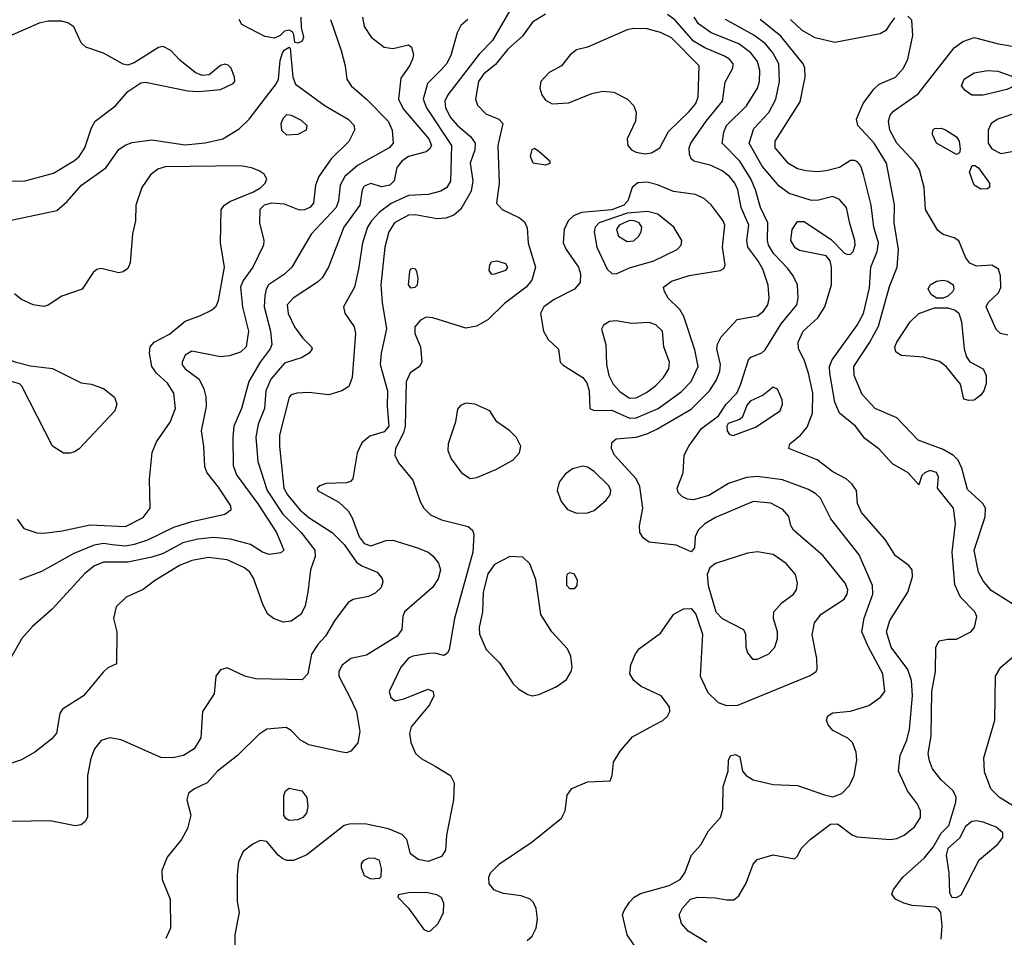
# Model space of a CAD drawing. Extents: x 1173079 to 1307053, y 522583 to 678478.
# Tile 5 of 256: x 1178276 to 1182731, y 540913 to 545064. Entities that reach past the tile are written whole.
import ezdxf

# ---------------------------------------------------------------- set-up
doc = ezdxf.new("R2010")
doc.units = 0

msp = doc.modelspace()

# ---------------------------------------------------------------- linework, layer by layer
at = {"layer": '0CON20XD'}
for points in [[(1180510.7, 545135), (1180415, 544970.4), (1180355, 544908.8), (1180214.1, 544725), (1180199.5, 544695), (1180202.9, 544665), (1180225, 544622.3), (1180257.3, 544585), (1180316.4, 544536.4), (1180336.7, 544505), (1180335.2, 544475), (1180314.7, 544415), (1180326.5, 544335), (1180318.7, 544288.7), (1180272.8, 544207.2), (1180240.4, 544179.6), (1180205, 544166.2), (1180165, 544163.8), (1180065, 544181.2), (1180035, 544180.3), (1179971.8, 544145), (1179945.9, 544105), (1179928.1, 544035), (1179910.8, 543865), (1179916, 543785), (1179935.9, 543665.9), (1179911.6, 543555), (1179906.9, 543505), (1179940.8, 543385), (1179939.3, 543315), (1179946.7, 543225), (1179925, 543199.1), (1179860.1, 543179.9), (1179825, 543150.6), (1179802.7, 543105), (1179783.1, 542986.9), (1179773.3, 542975), (1179755, 542968.6), (1179663.8, 542966.2), (1179633.8, 542955), (1179622, 542945), (1179624, 542935), (1179720.9, 542880.9), (1179762.5, 542842.5), (1179781.4, 542811.4), (1179812.6, 542725), (1179835, 542694.7), (1179865, 542683.5), (1179935, 542708.7), (1179965, 542710), (1180076, 542675), (1180124.7, 542654.7), (1180145, 542638.9), (1180170.9, 542605), (1180180, 542575), (1180170, 542535), (1180144.5, 542495), (1180016.9, 542385), (1180009.2, 542365), (1180005.4, 542305), (1179984.6, 542275), (1179845, 542190), (1179775, 542174.4), (1179735.3, 542144.7), (1179720.4, 542115), (1179720, 542095), (1179773.8, 541993.8), (1179800.8, 541935), (1179815.5, 541844.5), (1179806.8, 541793.2), (1179774.4, 541755.6), (1179755, 541747.5), (1179735, 541750), (1179584.5, 541784.5), (1179545, 541805.7), (1179505, 541848.1), (1179482.6, 541862.6), (1179395, 541854.4), (1179359.1, 541830.9), (1179262.2, 541735), (1179171.9, 541665), (1179125, 541612.5), (1179066.7, 541585), (1179040, 541565), (1179032.5, 541535), (1179051.4, 541465), (1179035.6, 541405), (1179008.9, 541355), (1178943.8, 541276.2), (1178919.2, 541215), (1178920.8, 541175), (1178957.5, 541085), (1178959.4, 540955), (1178938.3, 540908.3)], [(1180655, 545090), (1180597.1, 545052.9), (1180550.9, 544989.1), (1180485, 544930.4), (1180428.6, 544861.4), (1180375, 544818.5), (1180351.7, 544785), (1180338.9, 544705), (1180347.2, 544677.2), (1180385, 544639.1), (1180444.4, 544614.4), (1180462, 544595), (1180439.7, 544495), (1180445.8, 544325), (1180434, 544234), (1180460, 544205), (1180537.6, 544167.6), (1180560, 544150), (1180573.1, 544123.1), (1180577.3, 544052.7), (1180610.7, 543945), (1180593.4, 543886.6), (1180568.5, 543855), (1180469.7, 543780.3), (1180395, 543706.5), (1180342.8, 543677.2), (1180295, 543668.9), (1180145, 543715.5), (1180115, 543718.2), (1180090, 543705), (1180064.4, 543675), (1180064.4, 543645), (1180090.6, 543585), (1180095.8, 543515), (1180086, 543495), (1180043.4, 543466.6), (1180025, 543426), (1180020.8, 543225), (1180012.4, 543195), (1179977.2, 543125), (1179973.8, 543095), (1179989.8, 543059.8), (1180055, 542980.8), (1180088.2, 542885), (1180105, 542854.2), (1180135, 542824.4), (1180185, 542801.8), (1180305, 542772.2), (1180324.4, 542755), (1180330.8, 542735), (1180326.9, 542655), (1180243.5, 542355), (1180220, 542215), (1180211.7, 542198.3), (1180195, 542187.5), (1180155, 542198), (1180127.7, 542197.7), (1180055, 542185.5), (1180035, 542176.5), (1180000.9, 542135), (1179948.8, 542025), (1179955, 541997.5), (1179975, 541983.3), (1180015, 541991.2), (1180125, 542036.2), (1180147.5, 542025), (1180150, 542005), (1180131.2, 541965), (1180048, 541865), (1180040, 541835), (1180045.6, 541795), (1180066.9, 541745), (1180092.4, 541722.4), (1180156.9, 541686.9), (1180225.5, 541645.5), (1180241.7, 541611.7), (1180239.2, 541535), (1180207.5, 541375), (1180203.2, 541306.8), (1180185, 541279.2), (1180125, 541255.6), (1180078.8, 541265), (1180045, 541290.8), (1180027.8, 541355), (1180007.5, 541377.5), (1179945, 541403.7), (1179845, 541425.3), (1179775, 541426.8), (1179745, 541418.5), (1179575, 541285.5), (1179515, 541260.5), (1179485, 541260.9), (1179465, 541270), (1179445.3, 541285.3), (1179395, 541347.1), (1179365, 541351.4), (1179332, 541335), (1179288.3, 541301.7), (1179267.1, 541255), (1179260, 541195), (1179260, 541075), (1179270, 541025), (1179261.7, 540988.3), (1179249.1, 540925), (1179248.9, 540825)], [(1180572, 540898), (1180595, 540918), (1180613.3, 540955), (1180619.5, 540995), (1180613.6, 541043.6), (1180600.9, 541070.9), (1180585.5, 541085.5), (1180545, 541100.6), (1180465, 541111.9), (1180425, 541126), (1180401.1, 541155), (1180399.1, 541185), (1180406.7, 541205), (1180447.1, 541245), (1180595.5, 541345), (1180727.3, 541452.7), (1180744.4, 541485), (1180753.4, 541556.6), (1180775, 541586), (1180845, 541616.7), (1180948.3, 541621.7), (1180957.5, 541645), (1180963.3, 541705), (1180993.8, 541755), (1181049.7, 541820.3), (1181145, 541872.2), (1181186.2, 541893.8), (1181207, 541913), (1181218.6, 541935), (1181215.8, 541955), (1181178.8, 542005), (1181087.9, 542047.9), (1181054.5, 542075), (1181036.4, 542105), (1181042.1, 542145), (1181062.9, 542195), (1181080.3, 542219.7), (1181175, 542288.5), (1181235.4, 542374.6), (1181280.4, 542399.6), (1181315, 542400.8), (1181335.7, 542375), (1181365.3, 542284.7), (1181354.6, 542095), (1181390.5, 542020.5), (1181436, 541975), (1181475, 541962.2), (1181526.2, 541963.8), (1181852.6, 542097.4), (1181880, 542115), (1181883.9, 542126.1), (1181882.9, 542175), (1181861.9, 542281.9), (1181873.1, 542335), (1181903.1, 542375), (1182006.6, 542443.4), (1182020.8, 542465), (1182023.1, 542485), (1182011.2, 542515), (1181910.6, 542640.6), (1181777.1, 542755), (1181765.5, 542775.5), (1181756.3, 542816.3), (1181728.7, 542848.7), (1181675, 542876.6), (1181595, 542885.3), (1181425, 542813), (1181375.9, 542784.1), (1181346.1, 542755), (1181332.9, 542725), (1181329.5, 542675), (1181315, 542657.1), (1181246.9, 542686.9), (1181125, 542700.9), (1181098.3, 542718.3), (1181081.8, 542745), (1181080, 542775), (1181095.3, 542855), (1181082.4, 542952.4), (1181065, 542987.1), (1180968.2, 543095), (1180953.8, 543125), (1180955, 543151.2), (1180975, 543168.9), (1181065, 543176.2), (1181118.1, 543191.9), (1181158.5, 543211.5), (1181315, 543303.1), (1181397.1, 543385), (1181428, 543432), (1181443.8, 543475), (1181446.7, 543505), (1181430.2, 543575), (1181433.6, 543596.4), (1181450.3, 543629.7), (1181522.2, 543707.8), (1181615, 543724.7), (1181641.5, 543745), (1181661.8, 543775), (1181666.7, 543805), (1181663.1, 543863.1), (1181639.2, 543935), (1181615.8, 543974.2), (1181571, 544035), (1181567, 544065), (1181575.2, 544135), (1181540.7, 544215), (1181525.2, 544295), (1181511.4, 544325), (1181487.2, 544355), (1181455, 544380.3), (1181405, 544405.3), (1181326.2, 544425), (1181314.2, 544435), (1181306.6, 544456.6), (1181305.5, 544485), (1181312.3, 544505), (1181382.1, 544605), (1181456.9, 544695), (1181468.8, 544781.2), (1181503.2, 544845), (1181503.9, 544865), (1181488.5, 544885), (1181465, 544900), (1181376.5, 544936.5), (1181325, 544967), (1181241.8, 545061.8), (1181207.1, 545087.1)], [(1182825.5, 542385), (1182672.3, 542482.3), (1182636.1, 542525), (1182615, 542564.3), (1182594.3, 542665), (1182644.6, 542815), (1182646.4, 542855), (1182633.3, 542875), (1182565, 542939.4), (1182539.7, 543035), (1182522, 543072), (1182502, 543092), (1182455, 543120.6), (1182341.7, 543161.7), (1182245, 543263.5), (1182146.9, 543305), (1182088.3, 543368.3), (1182052.5, 543455), (1182050, 543495), (1182122.9, 543605), (1182161.9, 543678.1), (1182212.4, 543857.6), (1182246.9, 543945), (1182252.9, 544025), (1182232.6, 544145), (1182234, 544226), (1182198.6, 544415), (1182142.7, 544505), (1182068.9, 544585), (1182062.2, 544615), (1182092.5, 544685), (1182140.5, 544749.5), (1182165, 544772.1), (1182239.4, 544805), (1182275, 544845.6), (1182294.5, 544885), (1182317, 544993), (1182312.7, 545062.7), (1182295, 545080.8)], [(1180304.1, 545065.9), (1180272.4, 545037.6), (1180255.4, 545004.6), (1180227, 544903), (1180207.5, 544865), (1180182.8, 544837.2), (1180121.1, 544775), (1180101.2, 544705), (1180117.1, 544665), (1180230, 544495), (1180225, 544334), (1180208.8, 544305), (1180181.4, 544288.6), (1180125, 544274), (1180035, 544268.3), (1179957.3, 544232.7), (1179905, 544193.6), (1179868.4, 544155), (1179849.5, 544125), (1179828.1, 544055), (1179810, 543935), (1179791.1, 543855), (1179742, 543765), (1179747, 543737), (1179789.4, 543675), (1179795.5, 543645), (1179781.2, 543445), (1179765, 543404.2), (1179734.5, 543385.5), (1179675, 543367.8), (1179585, 543377.5), (1179530, 543375), (1179505, 543367.5), (1179495, 543356.2), (1179452.5, 543185), (1179452.5, 543135), (1179472, 542945), (1179488.1, 542915), (1179545.8, 542845), (1179585, 542812.9), (1179689.6, 542745), (1179745, 542690.4), (1179800.6, 542610.6), (1179825, 542594), (1179894, 542565), (1179917, 542537), (1179918.8, 542521.2), (1179912, 542495), (1179885, 542469.2), (1179854.5, 542455.5), (1179785, 542441.4), (1179762.1, 542427.9), (1179700.6, 542345), (1179660, 542275), (1179625, 542238.2), (1179596.5, 542193.5), (1179579.5, 542105), (1179555, 542078.1), (1179345, 542082.2), (1179295, 542094), (1179215, 542132.5), (1179185, 542122.9), (1179164.4, 542095), (1179156.2, 542013.8), (1179104, 541935), (1179095.8, 541815), (1179065.8, 541765), (1179018, 541735), (1178970, 541725), (1178915, 541726.5), (1178735, 541806.5), (1178685, 541815.6), (1178645, 541803.1), (1178615.4, 541765), (1178597.6, 541722.4), (1178582.9, 541645), (1178583.2, 541456.8), (1178573, 541437), (1178555, 541421.2), (1178527, 541417), (1178415, 541440), (1178154.3, 541435.7)], [(1179827.9, 545075), (1179835, 545034.2), (1179866.7, 544985), (1179925, 544940.5), (1179965, 544933.3), (1180035, 544951.2), (1180049.7, 544939.7), (1180057.6, 544907.6), (1180054.4, 544885), (1180040.5, 544855), (1180000.5, 544799.5), (1179990.8, 544705), (1180011.4, 544661.4), (1180128.3, 544525), (1180139, 544495), (1180131.2, 544478.8), (1180115, 544465.9), (1180035, 544445.7), (1180004.7, 544425), (1179983.3, 544395), (1179970.4, 544335), (1179950.6, 544315), (1179915, 544307.5), (1179865, 544323.1), (1179835, 544311.1), (1179825.9, 544294.1), (1179815.8, 544225), (1179742.5, 544125), (1179673.8, 543945), (1179645, 543896.9), (1179623.8, 543876.2), (1179513.8, 543805), (1179487.3, 543775), (1179490.9, 543735), (1179519.6, 543675), (1179555.3, 543625.3), (1179596.9, 543585), (1179599.4, 543575), (1179585.8, 543555), (1179554.6, 543535.4), (1179475, 543510.7), (1179412.4, 543437.6), (1179389.8, 543385), (1179384.2, 543305), (1179355.6, 543234.4), (1179345.3, 543175), (1179354.1, 543065), (1179396.5, 542935), (1179467.2, 542827.2), (1179549.5, 542745), (1179612, 542665), (1179614, 542636), (1179591.5, 542575), (1179580.5, 542475), (1179567.8, 542412.2), (1179549.4, 542375), (1179505, 542342.9), (1179468.1, 542338.1), (1179424.2, 542355), (1179399.5, 542375), (1179377.9, 542415), (1179335, 542537.5), (1179317.5, 542565), (1179292.9, 542585), (1179215, 542620.4), (1179131.2, 542631.2), (1179055, 542618.2), (1179000, 542595), (1178885.7, 542525), (1178835, 542486.9), (1178757.7, 542452.3), (1178712.5, 542407.5), (1178701.2, 542355), (1178716.2, 542295), (1178715, 542150), (1178675, 542132.5), (1178655, 542113.8), (1178565, 542005.6), (1178470.8, 541945), (1178457.5, 541925), (1178443.4, 541836.6), (1178421.1, 541808.9), (1178345, 541750.8), (1178285, 541715.7), (1178205, 541689.4)], [(1178295, 544334.5), (1178429.5, 544370.5), (1178525, 544427.8), (1178545, 544445.7), (1178571.5, 544485), (1178600.8, 544575), (1178617.3, 544605), (1178709.4, 544675), (1178765, 544740), (1178825, 544778.8), (1178845, 544782), (1179037.3, 544742.7), (1179085, 544740), (1179185, 544748.1), (1179242, 544775), (1179250, 544785), (1179248, 544805), (1179233.8, 544845), (1179219.1, 544859.1), (1179205, 544862.5), (1179185, 544857.5), (1179133.3, 544815), (1179101.7, 544811.7), (1179070, 544825), (1179001.3, 544881.3), (1178960, 544925), (1178925, 544942.9), (1178905, 544938.6), (1178795, 544869.2), (1178765, 544858), (1178745, 544862.5), (1178655, 544912.5), (1178575, 544940.6), (1178555, 544960), (1178521.4, 545031.4), (1178495, 545049.5), (1178465, 545057.1), (1178405, 545056.9), (1178365, 545048.8), (1178216.2, 544983.8)], [(1179682.2, 545065), (1179731.2, 544925), (1179749.5, 544855), (1179756.9, 544795), (1179775.7, 544765), (1179845, 544704.5), (1179943.3, 544605), (1179962, 544565), (1179966.8, 544505), (1179948.2, 544485), (1179804.6, 544405), (1179747.6, 544355), (1179725.8, 544315), (1179718.3, 544245), (1179708.3, 544215), (1179595, 544093.5), (1179507.7, 543945), (1179475, 543913.8), (1179402.7, 543865), (1179391.5, 543845), (1179385.3, 543814.7), (1179382.9, 543765), (1179410.8, 543655), (1179416.5, 543595), (1179410, 543575), (1179364.8, 543515.2), (1179312.6, 543427.4), (1179279.3, 543305), (1179245, 543226), (1179240.3, 543175), (1179243, 543047), (1179257.1, 543005), (1179354.1, 542874.1), (1179438.2, 542745), (1179470.8, 542665), (1179457.7, 542652.3), (1179405, 542645.4), (1179375.7, 542655), (1179320.1, 542690.1), (1179230, 542715), (1179155, 542721.9), (1179082, 542715), (1179015, 542697.5), (1178925, 542649.8), (1178875, 542632.2), (1178765, 542610.2), (1178655, 542610.2), (1178615, 542594.2), (1178571.3, 542558.7), (1178423, 542397), (1178335, 542319.2), (1178286, 542265), (1178225, 542156.2)], [(1179535, 544957.5), (1179521.7, 544961.7), (1179517, 544997), (1179510, 545010), (1179495, 545017.5), (1179475, 545012.5), (1179455, 544992.5), (1179429.3, 544980.7), (1179385, 544988.8), (1179282.1, 545042.1), (1179268.8, 545065)], [(1179548.8, 545075), (1179549.3, 545029.3), (1179560, 544985), (1179555, 544967.5), (1179545, 544962.5), (1179535, 544957.5)], [(1182063.8, 541713.8), (1182061.4, 541751.4), (1182044.5, 541794.5), (1182023.3, 541813.3), (1181955, 541848.8), (1181933.8, 541875), (1181926.7, 541895), (1181933.3, 541915), (1181955, 541928), (1182035.8, 541935.8), (1182118.8, 541961.2), (1182170.4, 541999.6), (1182190.8, 542025), (1182181.3, 542105), (1182116.6, 542225), (1182087.3, 542295), (1182097.2, 542357.2), (1182135.9, 542465), (1182134.2, 542505), (1182073.8, 542643.8), (1181945.6, 542805.6), (1181899.4, 542899.4), (1181879, 542919), (1181845, 542938.2), (1181727.1, 542982.9), (1181615, 542997.9), (1181565, 542992.5), (1181483.6, 542966.3), (1181395, 542912.5), (1181325, 542892.5), (1181297.5, 542895), (1181275, 542905.8), (1181256, 542925), (1181251.4, 542945), (1181278.9, 543015), (1181282.9, 543095), (1181304.3, 543135), (1181360.5, 543215), (1181437.4, 543272.6), (1181472.7, 543325), (1181520.6, 543375), (1181538.3, 543411.7), (1181574, 543526), (1181585, 543537.8), (1181633.5, 543556.5), (1181649.5, 543570.5), (1181721.9, 543688.1), (1181792.7, 543775), (1181799.1, 543805), (1181795.3, 543865), (1181776.1, 543906.1), (1181750.3, 543940.3), (1181688.8, 544005), (1181664.5, 544044.5), (1181659.8, 544065), (1181661.6, 544145), (1181628.1, 544215), (1181606.1, 544295), (1181584.4, 544345), (1181534.1, 544424.1), (1181455.4, 544505), (1181462.8, 544555), (1181474.7, 544585), (1181564.7, 544675), (1181615, 544754.4), (1181623.7, 544785), (1181624.7, 544835), (1181614.7, 544875), (1181584.3, 544914.3), (1181530.4, 544955), (1181405, 545004.8), (1181347.2, 545045), (1181327.5, 545075)], [(1181385, 540890), (1181300.6, 540940.6), (1181270.4, 540975), (1181259.6, 541015), (1181274.6, 541045), (1181311.1, 541085), (1181345, 541094.6), (1181425, 541091.8), (1181475, 541082.2), (1181507.8, 541082.2), (1181529.8, 541100.2), (1181562.7, 541157.3), (1181595, 541243.8), (1181613.8, 541265), (1181685, 541285.8), (1181781.7, 541268.3), (1181795, 541280), (1181812.5, 541315), (1181852.5, 541355), (1181945, 541425.4), (1181975.8, 541425.8), (1182044.3, 541375), (1182065, 541368.2), (1182215, 541356.2), (1182245, 541360.8), (1182277.5, 541375), (1182325, 541412.2), (1182351.8, 541455), (1182352.7, 541485), (1182338.5, 541515), (1182292.5, 541575), (1182252.7, 541665), (1182260.4, 541735), (1182290.9, 541805), (1182301.8, 541855), (1182315.2, 542005), (1182311.4, 542075), (1182295.2, 542125.2), (1182218.9, 542225), (1182198.3, 542295), (1182214, 542346), (1182294.4, 542475), (1182315.5, 542544.5), (1182314, 542575), (1182298.8, 542595), (1182239.1, 542639.1), (1182192.6, 542712.6), (1182084.4, 542835), (1182067.1, 542875), (1182063.1, 542935), (1182041.9, 542965), (1182015, 542987.3), (1181955, 543018.7), (1181885, 543073.3), (1181756.7, 543125), (1181761.2, 543145), (1181809.2, 543185), (1181839.6, 543220.4), (1181864.1, 543285), (1181864.7, 543375), (1181844.7, 543465), (1181826.1, 543526.1), (1181800.4, 543575), (1181799.2, 543605), (1181820.5, 543655), (1181887.1, 543715), (1181918.9, 543765), (1181949.4, 543865), (1181950, 543945), (1181943, 543973), (1181925.7, 543995.7), (1181805, 544020), (1181785, 544032.7), (1181765.5, 544065), (1181770.9, 544115), (1181795, 544151.4), (1181825, 544150.8), (1181949.1, 544069.1), (1182008.8, 544008.8), (1182022.3, 544002.3), (1182035, 544004.2), (1182046.7, 544015), (1182056.4, 544045), (1182055.5, 544065), (1182031.8, 544141.8), (1182017.5, 544215), (1181985, 544251.5), (1181955, 544263.8), (1181885, 544246.9), (1181855, 544248.5), (1181757.6, 544277.6), (1181711.9, 544311.9), (1181635, 544401.3), (1181576.4, 544505), (1181597.4, 544572.6), (1181665.9, 544645), (1181697.9, 544705), (1181714.8, 544785), (1181710.9, 544865), (1181684, 544914), (1181650.3, 544955), (1181598.4, 544995), (1181470, 545065)], [(1182445.3, 540904.7), (1182450.7, 540965), (1182444.6, 541024.6), (1182432.5, 541042.5), (1182418.8, 541048.8), (1182315, 541056.9), (1182277.2, 541067.2), (1182239.2, 541085), (1182221.7, 541108.3), (1182230, 541130), (1182271.4, 541185), (1182368.8, 541271.2), (1182409.6, 541320.4), (1182445, 541384.2), (1182480.4, 541419.6), (1182512.5, 541525), (1182513, 541547), (1182499.5, 541575), (1182444.8, 541624.8), (1182406.9, 541675), (1182392, 541712), (1182386.9, 541745), (1182400.8, 541825), (1182403.8, 542025), (1182420, 542115), (1182422, 542225), (1182436.4, 542253.6), (1182475, 542261.2), (1182515, 542262), (1182580, 542295), (1182596.7, 542315), (1182607.1, 542365), (1182598.1, 542385), (1182532.6, 542452.6), (1182507.6, 542507.6), (1182495.3, 542655), (1182509.7, 542785), (1182501.9, 542855), (1182429.4, 542945), (1182433.1, 542995), (1182425, 543015.6), (1182395, 543024.4), (1182371.2, 543015), (1182358.3, 543001.7), (1182345, 542960), (1182296, 543015), (1182224.8, 543054.8), (1182165, 543121.5), (1182100.4, 543170.4), (1182058.5, 543225), (1181985.4, 543285), (1181963.9, 543333.9), (1181942, 543465), (1181940, 543495), (1181951.8, 543525), (1182065, 543681.8), (1182093.4, 543735), (1182122, 543852), (1182127.5, 543945), (1182156.6, 544015), (1182161.5, 544055), (1182141.1, 544125), (1182128.3, 544225), (1182094.3, 544364.3), (1182081.7, 544401.7), (1182069.1, 544419.1), (1182055, 544427.5), (1182035, 544427.1), (1181984.8, 544395.2), (1181925, 544381.2), (1181884, 544376), (1181835, 544380.7), (1181795, 544390.3), (1181755, 544413.2), (1181693.9, 544485), (1181694.7, 544515), (1181807.6, 544692.4), (1181818.5, 544745), (1181829.5, 544805), (1181828.5, 544845), (1181821.8, 544865), (1181719.7, 544989.7), (1181626.9, 545065)], [(1182235, 545073.1), (1182215.3, 545045), (1182195.2, 545014.8), (1182169.6, 545000.4), (1181965, 544961.8), (1181875, 544982.4), (1181816.2, 545015), (1181764.1, 545065)], [(1181105, 544458.1), (1181135, 544461.7), (1181172.9, 544485), (1181211.5, 544558.5), (1181305, 544648.5), (1181335, 544685.6), (1181345.9, 544715), (1181350.9, 544855), (1181225, 544981.7), (1181175, 545006.7), (1181115, 545023.7), (1181055, 545024.3), (1181025, 545018.6), (1180845, 544940), (1180795, 544928), (1180766.7, 544905), (1180728, 544855), (1180672.5, 544825), (1180633.8, 544785), (1180629.6, 544755), (1180638.5, 544725), (1180655, 544700), (1180685, 544683.2), (1180761.3, 544688.7), (1180865, 544731.1), (1180915, 544741.1), (1180965, 544736.5), (1181026, 544705), (1181055.7, 544675), (1181065.6, 544645), (1181061.9, 544605), (1181025.5, 544525), (1181028.5, 544495), (1181045, 544475.4), (1181065.2, 544465.2), (1181105, 544458.1)], [(1182746.4, 543636.4), (1182714.7, 543644.7), (1182695, 543662.5), (1182648.8, 543765), (1182658.8, 543785), (1182705, 543828), (1182715, 543853.3), (1182713.5, 543905), (1182704.3, 543935), (1182675, 543954.4), (1182605, 543950), (1182575, 543962.9), (1182556.9, 543986.9), (1182525, 544064.4), (1182505, 544077.5), (1182455, 544092.5), (1182431.1, 544111.1), (1182374.5, 544205), (1182368.5, 544305), (1182347.7, 544385), (1182327.3, 544417.3), (1182245, 544506.4), (1182212.8, 544565), (1182206.5, 544605), (1182215, 544632.9), (1182229.4, 544650.6), (1182341.5, 544728.5), (1182505, 544937.5), (1182543.8, 544966.2), (1182595, 544983.1), (1182704.8, 544954.8), (1182785, 544941.3)], [(1178195, 544147.9), (1178445, 544200.6), (1178490.4, 544239.6), (1178555.4, 544315), (1178665.7, 544394.3), (1178725, 544476.9), (1178753.1, 544496.9), (1178785, 544509.4), (1178875, 544520.8), (1179025, 544498.5), (1179115, 544507.8), (1179195, 544525.7), (1179268.9, 544571.1), (1179314.4, 544615), (1179438.2, 544775), (1179447.1, 544795), (1179455, 544880), (1179466.1, 544913.9), (1179473.6, 544926.4), (1179495, 544940), (1179500, 544935), (1179511.8, 544805), (1179525, 544772.7), (1179658.5, 544675), (1179763.3, 544615), (1179790.5, 544585), (1179791.5, 544565), (1179765, 544512.9), (1179685, 544435.5), (1179629.3, 544355), (1179614.7, 544315), (1179605.3, 544235), (1179589.1, 544215), (1179565, 544204.2), (1179543, 544203), (1179475, 544230.4), (1179415, 544234.1), (1179382.2, 544225), (1179363.6, 544205), (1179361.8, 544145), (1179380.6, 544065), (1179378.9, 544045), (1179331.2, 543945), (1179287.2, 543885), (1179276, 543855), (1179284.1, 543764.1), (1179311.4, 543655), (1179300.4, 543585), (1179275, 543560.8), (1179225, 543543.8), (1179185, 543539.2), (1179055, 543564), (1179025, 543546.2), (1179011.1, 543515), (1179012.3, 543502.3), (1179024.4, 543485), (1179088.7, 543438.7), (1179109.5, 543395), (1179118.6, 543358.6), (1179120.4, 543315), (1179097.9, 543205), (1179108.8, 543135), (1179112.7, 543045), (1179123.8, 543015), (1179175, 542950), (1179230, 542865), (1179232.5, 542845), (1179204.6, 542825.4), (1179049.2, 542790.8), (1178972.5, 542767.5), (1178855, 542710.2), (1178795, 542690.4), (1178755, 542682), (1178695, 542689.3), (1178655, 542694), (1178613, 542687), (1178521, 542649), (1178375, 542568.2), (1178275, 542530)], [(1182585, 544722.5), (1182553.8, 544743.8), (1182538.1, 544765), (1182548.9, 544795), (1182595, 544823.3), (1182655, 544834.6), (1182701.9, 544831.9), (1182765, 544808.2), (1182794, 544785), (1182779.2, 544765), (1182742, 544748), (1182635, 544723.1), (1182585, 544722.5)], [(1179485, 544541.9), (1179463.1, 544563.1), (1179459.2, 544595), (1179470.1, 544619.9), (1179485, 544635.6), (1179505, 544632.2), (1179550.4, 544610.4), (1179575.7, 544585), (1179572, 544565), (1179535, 544544.4), (1179485, 544541.9)], [(1182795, 544645.3), (1182701.4, 544615), (1182671.8, 544595), (1182657.5, 544565), (1182658.6, 544505), (1182675, 544480), (1182715, 544459.7), (1182775, 544468.8)], [(1182515, 544453.8), (1182424, 544505), (1182406.7, 544545), (1182407.5, 544565), (1182415, 544572.5), (1182445, 544573.3), (1182465, 544566), (1182515, 544534), (1182526.4, 544515), (1182531.4, 544478.6), (1182528.3, 544461.7), (1182515, 544453.8)], [(1180655, 544406.2), (1180600, 544415), (1180588, 544445), (1180595, 544477.5), (1180605, 544482.5), (1180625, 544468.8), (1180675, 544426.2), (1180675, 544413.3), (1180655, 544406.2)], [(1178265.7, 542805), (1178295, 542762), (1178353.6, 542743.6), (1178385, 542741.5), (1178468.1, 542751.9), (1178595, 542778.8), (1178755, 542770.9), (1178835, 542812.7), (1178866.9, 542855), (1178863.4, 542985), (1178876.4, 543106.4), (1178895.4, 543155), (1178957, 543243), (1178981.2, 543305), (1178973.6, 543375), (1178945, 543419.6), (1178896.1, 543465), (1178874.7, 543495), (1178863.9, 543556.1), (1178866.2, 543585), (1178884.3, 543605.7), (1178955, 543642.1), (1179025, 543700), (1179095, 543725.6), (1179145, 543750.8), (1179165, 543768.8), (1179175.5, 543794.5), (1179203.3, 543945), (1179184.6, 544055), (1179188.2, 544205), (1179202.5, 544225), (1179227.7, 544242.3), (1179333.6, 544285), (1179367.5, 544305), (1179387.8, 544325), (1179394.4, 544345), (1179382.9, 544365), (1179360.4, 544380.4), (1179325, 544394.6), (1179275, 544402.8), (1178935, 544398.1), (1178901.9, 544388.1), (1178867.9, 544362.1), (1178828.9, 544305), (1178802.5, 544225), (1178800, 544155), (1178787.1, 544095), (1178776.7, 543965), (1178765, 543938), (1178745, 543922.9), (1178725, 543918.6), (1178645, 543938.8), (1178626.1, 543933.9), (1178609.5, 543920.5), (1178558.8, 543845), (1178467, 543813), (1178405, 543772.9), (1178385, 543767.5), (1178337.5, 543775), (1178285, 543798), (1178253.6, 543823.6)], [(1182625, 544297.5), (1182595, 544316.2), (1182574.3, 544375), (1182586, 544404), (1182597.5, 544405), (1182615, 544393.8), (1182663.8, 544325), (1182663.9, 544306.1), (1182655, 544298.8), (1182625, 544297.5)], [(1178197.5, 544335), (1178295, 544334.5)], [(1181035, 543261.6), (1181065, 543263.7), (1181165.4, 543305), (1181269.4, 543380.6), (1181315, 543427.3), (1181346.2, 543495), (1181331.4, 543571.4), (1181282, 543722), (1181263.2, 543753.2), (1181210.6, 543805), (1181193.3, 543835), (1181190, 543855), (1181225, 543882), (1181305, 543907.8), (1181445, 543929.2), (1181462, 543938), (1181468, 543955), (1181456.2, 544035), (1181467.5, 544135), (1181459.2, 544155), (1181405, 544227.5), (1181375, 544254.2), (1181333.8, 544273.8), (1181235, 544287.5), (1181162.5, 544317.5), (1181115, 544329.6), (1181073.9, 544326.1), (1181048.1, 544305), (1181028.4, 544245), (1181009.4, 544225), (1180955, 544203.7), (1180818.3, 544191.7), (1180782.8, 544177.2), (1180757.3, 544155), (1180739.2, 544115), (1180735.5, 544055), (1180748.5, 544025), (1180804.5, 543945), (1180813.1, 543915), (1180811.9, 543875), (1180787.1, 543845), (1180695, 543799.1), (1180648, 543765), (1180632.9, 543735), (1180646.7, 543655), (1180668, 543618), (1180713.6, 543573.6), (1180722.5, 543515), (1180735, 543501.2), (1180825, 543445.6), (1180842.1, 543422.1), (1180853.6, 543385), (1180856.2, 543305), (1180875.8, 543295.8), (1180955, 543298.4), (1181035, 543261.6)], [(1180975, 543913.9), (1181035, 543942), (1181145, 543973.8), (1181251.4, 544025), (1181268.6, 544045), (1181271.9, 544065), (1181235.7, 544125), (1181163.9, 544183.9), (1181116.8, 544196.8), (1181025, 544188.6), (1180898.4, 544145), (1180880.8, 544125), (1180876.2, 544105), (1180888.3, 544035), (1180935, 543935.5), (1180955, 543916.8), (1180975, 543913.9)], [(1181025, 544061.2), (1181055, 544064.1), (1181076.9, 544083.1), (1181088, 544105), (1181090.6, 544125), (1181079.2, 544145), (1181056.4, 544155), (1181035, 544155.8), (1180988.1, 544135), (1180975.9, 544115), (1180985.5, 544085), (1181025, 544061.2)], [(1180412, 543912), (1180400, 543930), (1180402.9, 543955), (1180411.7, 543968.3), (1180435, 543973.8), (1180475, 543962), (1180484.2, 543945), (1180475, 543930), (1180425, 543913.8), (1180412, 543912)], [(1180045, 543850.8), (1180065, 543854), (1180076.7, 543865), (1180080, 543895), (1180073.3, 543925), (1180066.7, 543935), (1180055, 543938.8), (1180045, 543936), (1180040.8, 543925), (1180034.4, 543865), (1180045, 543850.8)], [(1182455, 543803.8), (1182424, 543804), (1182400.5, 543820.5), (1182386.2, 543845), (1182396.2, 543865), (1182425, 543881.4), (1182455, 543885.8), (1182475, 543881.2), (1182500, 543865), (1182503.3, 543845), (1182496.1, 543833.9), (1182476.1, 543813.9), (1182455, 543803.8)], [(1182570.9, 543340.9), (1182547.5, 543347.5), (1182532.5, 543415), (1182468.6, 543495), (1182438.5, 543518.5), (1182365, 543537.1), (1182265, 543544.4), (1182241.1, 543561.1), (1182236.4, 543585), (1182245, 543605.8), (1182305, 543698), (1182344.5, 543735.5), (1182415, 543761.2), (1182475, 543761.2), (1182509.5, 543749.5), (1182526.1, 543736.1), (1182537.5, 543697.5), (1182549.8, 543575), (1182559.6, 543539.6), (1182575.9, 543515.9), (1182635.4, 543485.4), (1182649.5, 543455), (1182648.6, 543418.6), (1182638, 543385), (1182624.5, 543365), (1182595, 543343.6), (1182570.9, 543340.9)], [(1181035, 543352.8), (1181065, 543354.2), (1181112.3, 543377.7), (1181155, 543409.6), (1181188.9, 543445), (1181213.8, 543485), (1181217.1, 543515), (1181190.9, 543585), (1181185.5, 543655), (1181155, 543684.6), (1181125, 543694.6), (1181045, 543690.4), (1180975, 543702.3), (1180945, 543698.8), (1180917.8, 543682.2), (1180908.5, 543665), (1180928.8, 543595), (1180931.7, 543505), (1180942.6, 543455), (1180961.6, 543415), (1180992.2, 543382.2), (1181035, 543352.8)], [(1178505, 543104), (1178475, 543104), (1178424.4, 543134.4), (1178286.1, 543406.1), (1178275, 543416.7), (1178212.5, 543435), (1178185, 543453.8), (1178127.5, 543505), (1178122.5, 543525), (1178131.7, 543538.3), (1178187, 543543), (1178255, 543516), (1178325, 543498.8), (1178425, 543486), (1178555, 543421.2), (1178600, 543415), (1178655.9, 543395.9), (1178705.9, 543355.9), (1178716.2, 543325), (1178706.7, 543295), (1178545, 543123.3), (1178525, 543108.8), (1178505, 543104)], [(1181505, 543182.9), (1181605, 543221.5), (1181716.5, 543295), (1181727.5, 543325), (1181725.6, 543345), (1181705, 543393.3), (1181685, 543402.5), (1181640, 543365), (1181581.1, 543338.9), (1181567.3, 543322.7), (1181545.5, 543264.5), (1181533.3, 543255), (1181482.2, 543237.8), (1181476, 543225), (1181477.5, 543205), (1181488.3, 543188.3), (1181505, 543182.9)], [(1180315, 542989.2), (1180345, 542992.5), (1180430.7, 543029.3), (1180508, 543072), (1180538, 543105), (1180544.2, 543135), (1180524.5, 543174.5), (1180494.5, 543204.5), (1180434.5, 543244.5), (1180404.2, 543295), (1180335, 543325.4), (1180295, 543328.9), (1180270.9, 543319.1), (1180257.9, 543302.1), (1180248.6, 543245), (1180215.7, 543145), (1180212.9, 543115), (1180228, 543078), (1180275, 543014.2), (1180315, 542989.2)], [(1180795, 542832.5), (1180845, 542833.5), (1180875.4, 542844.6), (1180929.9, 542890.1), (1180947.9, 542915), (1180951.5, 542935), (1180941.5, 542955), (1180875, 543020.9), (1180845, 543039.4), (1180825, 543044.3), (1180777, 543033), (1180745, 543008.6), (1180717.2, 542972.8), (1180707.9, 542935), (1180726.4, 542885), (1180755, 542847.8), (1180795, 542832.5)], [(1180595, 542006), (1180625, 542012), (1180703.4, 542046.6), (1180750, 542080), (1180771.2, 542115), (1180775.9, 542134.1), (1180770, 542185), (1180755, 542218), (1180684.6, 542294.6), (1180633.8, 542373.8), (1180612.1, 542532.1), (1180585, 542602.5), (1180552.5, 542632.5), (1180494.6, 542635.4), (1180425, 542600), (1180395, 542557.1), (1180374, 542475), (1180371, 542385), (1180355.7, 542315), (1180356.7, 542285), (1180386.7, 542215), (1180447.5, 542155), (1180509.4, 542059.4), (1180535.5, 542035.5), (1180575, 542012), (1180595, 542006)], [(1181591.7, 542171.7), (1181615, 542172), (1181666.2, 542195), (1181692.5, 542225), (1181705.6, 542265), (1181705.6, 542295), (1181687.5, 542355), (1181688, 542385), (1181724.5, 542425.5), (1181778, 542465), (1181790.8, 542485), (1181795.8, 542515), (1181785.8, 542555), (1181745, 542604.4), (1181685, 542644.5), (1181615, 542657.3), (1181569.3, 542650.7), (1181425, 542603.8), (1181398.2, 542585), (1181386.2, 542555), (1181392.1, 542505), (1181425.5, 542385), (1181455.3, 542355.3), (1181551.2, 542305), (1181560, 542285), (1181561.4, 542225), (1181569.7, 542199.7), (1181591.7, 542171.7)], [(1180785, 542490), (1180765, 542490), (1180752, 542505), (1180751.2, 542545), (1180755, 542557.5), (1180765, 542563.3), (1180785, 542556.7), (1180799.3, 542529.3), (1180797.5, 542505), (1180785, 542490)], [(1182805, 541486.1), (1182708.9, 541545), (1182670, 541585), (1182641.3, 541661.3), (1182638.6, 541725), (1182688.5, 541895), (1182691.1, 542095), (1182715.3, 542134.7), (1182835, 542236.7)], [(1181057.2, 540877.2), (1181025.6, 540925), (1181004.4, 541015), (1181010.6, 541035), (1181035, 541072), (1181056, 541095), (1181085, 541111.9), (1181215, 541146.8), (1181264.6, 541175), (1181286, 541205), (1181315.7, 541285), (1181358.7, 541331.3), (1181392.2, 541395), (1181446.9, 541455), (1181457.4, 541492.6), (1181458.5, 541595), (1181481.2, 541665), (1181483.9, 541716.1), (1181493.3, 541735), (1181515, 541740), (1181535, 541730), (1181546, 541665), (1181564, 541645), (1181595.4, 541625.4), (1181685, 541604.6), (1181795, 541600.5), (1181917, 541557), (1181955, 541549.1), (1181996.6, 541563.4), (1182030.5, 541599.5), (1182051.5, 541645), (1182063.8, 541713.8)], [(1179495, 541441.1), (1179480.2, 541450.2), (1179470.9, 541465), (1179471.8, 541555), (1179479.2, 541575), (1179495, 541587.5), (1179552.5, 541575), (1179576, 541545), (1179580, 541505), (1179574, 541475), (1179558, 541455), (1179535, 541444.4), (1179495, 541441.1)], [(1182515, 541092.5), (1182536.7, 541105), (1182617, 541263), (1182701.5, 541335), (1182724.5, 541365), (1182724.5, 541385), (1182695, 541410.8), (1182635, 541433.9), (1182605, 541439.6), (1182585, 541436.5), (1182555.9, 541414.1), (1182528.8, 541361.2), (1182475.5, 541314.5), (1182468.9, 541285), (1182480.9, 541205), (1182482.9, 541115), (1182493.8, 541095), (1182515, 541092.5)], [(1179865, 541177.5), (1179905, 541180), (1179911.7, 541188.3), (1179913.8, 541225), (1179905, 541260), (1179885, 541269.2), (1179855, 541270.8), (1179830.3, 541259.7), (1179822, 541245), (1179821.7, 541228.3), (1179835, 541192.5), (1179865, 541177.5)], [(1180125, 540939.4), (1180135, 540943.1), (1180169.5, 540975), (1180194.4, 541025), (1180195.7, 541065.7), (1180185, 541093.8), (1180163.3, 541105), (1180115, 541115.3), (1180035.6, 541114.4), (1179990, 541105), (1179987.5, 541095), (1180035.5, 541045.5), (1180105, 540948.6), (1180125, 540939.4)]]:
    msp.add_lwpolyline(points, dxfattribs=at)

doc.saveas('drawing.dxf')
